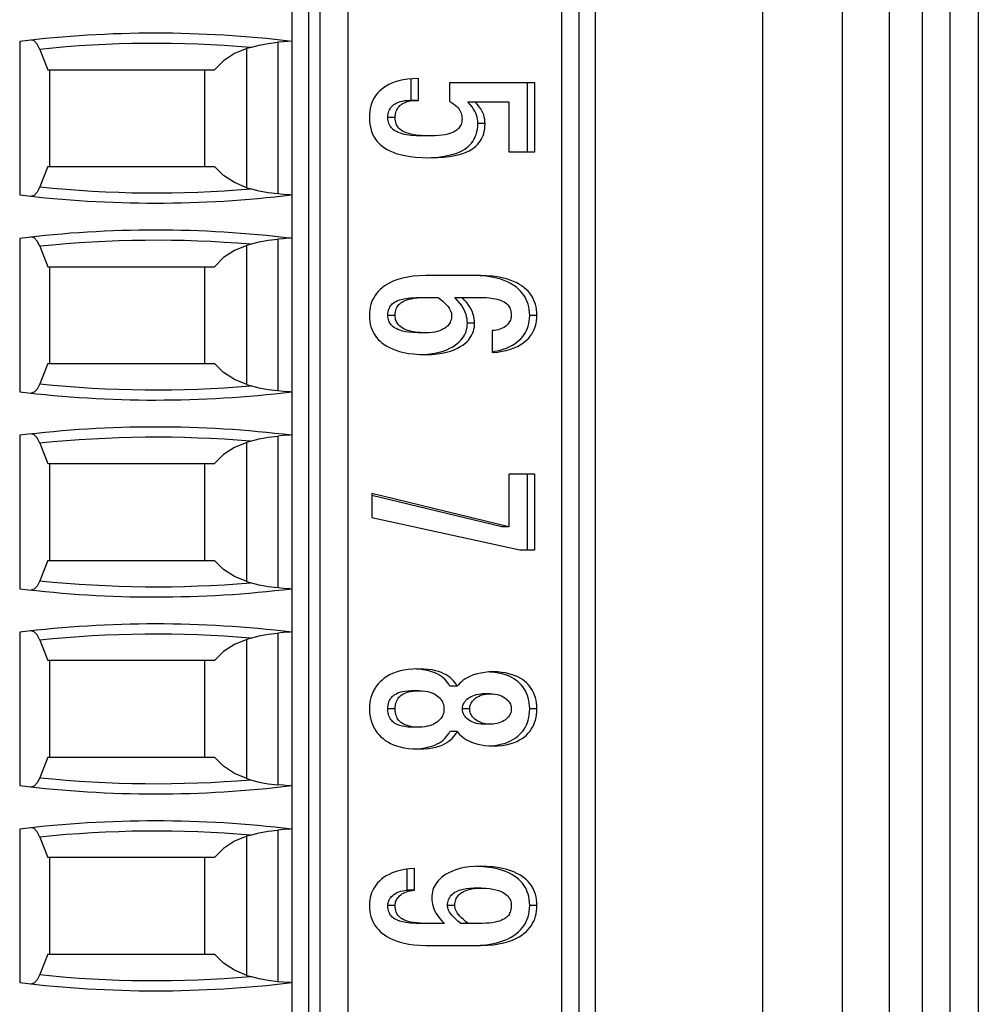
# Model space of a CAD drawing. Header units: millimetres. Extents: x 0 to 594, y 1 to 420.
# Tile 89 of 214: x 123.42 to 131.94, y 257.72 to 266.47. Entities that reach past the tile are written whole.
import ezdxf

# ---------------------------------------------------------------- set-up
doc = ezdxf.new("R2010")
doc.units = ezdxf.units.MM
doc.header["$LTSCALE"] = 32.67
for name, color, linetype in [('61753N-0_DXF_CONTINUOUS_LINE', 7, 'CONTINUOUS'), ('61787N-0_DXF_CONTINUOUS_LINE', 7, 'CONTINUOUS'), ('61852N-2_DXF_CONTINUOUS_LINE', 7, 'CONTINUOUS'), ('U1-PXC_18472DXF_CONTINUOUS_LINE', 7, 'CONTINUOUS')]:
    doc.layers.add(name, color=color, linetype=linetype)

msp = doc.modelspace()

# ---------------------------------------------------------------- linework, layer by layer
at = {"layer": '61753N-0_DXF_CONTINUOUS_LINE', "color": 9, "linetype": 'Continuous'}
msp.add_line((131.6919, 206.5187), (131.6919, 275.5187), dxfattribs=at)
at = {"layer": '61787N-0_DXF_CONTINUOUS_LINE', "color": 3, "linetype": 'Continuous'}
msp.add_line((131.9419, 283.7687), (131.9419, 198.2687), dxfattribs=at)
at = {"layer": '61852N-2_DXF_CONTINUOUS_LINE', "color": 9, "linetype": 'Continuous'}
for p, q in [((130.0277, 198.2687), (130.0277, 283.7687)), ((130.7348, 198.2687), (130.7348, 283.7687)), ((131.149, 283.7687), (131.149, 198.2687))]:
    msp.add_line(p, q, dxfattribs=at)
at = {"layer": '61852N-2_DXF_CONTINUOUS_LINE', "color": 7, "linetype": 'Continuous'}
msp.add_line((131.4419, 283.7687), (131.4419, 198.2687), dxfattribs=at)
at = {"layer": 'U1-PXC_18472DXF_CONTINUOUS_LINE', "color": 7, "linetype": 'Continuous'}
for p, q in [((125.8419, 273.5187), (125.8419, 245.4187)), ((126.3419, 245.4187), (126.3419, 273.5187)), ((128.2419, 245.4187), (128.2419, 273.5187)), ((128.5419, 245.4187), (128.5419, 273.5187)), ((123.424, 266.2755), (123.424, 264.9119)), ((123.6022, 266.2046), (123.6738, 266.0237)), ((125.474, 266.2224), (125.4419, 266.2121)), ((123.6738, 266.0237), (125.1553, 266.0237)), ((123.6919, 265.1637), (123.6919, 266.0237)), ((125.0669, 266.0237), (125.0669, 265.1637)), ((126.9023, 265.752), (126.9023, 265.9431)), ((126.967, 265.7518), (126.967, 265.9459)), ((127.2419, 265.9062), (127.2419, 265.7459)), ((128.0004, 265.9062), (127.2419, 265.9062)), ((127.9357, 265.2929), (127.9357, 265.9062)), ((128.0004, 265.2929), (128.0004, 265.9062)), ((126.9533, 265.752), (126.8886, 265.752)), ((126.9533, 265.752), (126.967, 265.7518)), ((127.406, 265.7385), (127.7717, 265.7385)), ((127.7717, 265.7385), (127.7717, 265.2929)), ((127.0753, 265.4356), (127.0106, 265.4356)), ((127.7717, 265.2929), (128.0004, 265.2929)), ((123.6738, 265.1637), (123.6022, 264.9827)), ((123.6738, 265.1637), (125.1553, 265.1637)), ((125.4419, 264.9753), (125.474, 264.9649)), ((123.424, 264.5255), (123.424, 263.1619)), ((123.6022, 264.4546), (123.6738, 264.2737)), ((125.474, 264.4724), (125.4419, 264.4621)), ((123.6738, 264.2737), (125.1553, 264.2737)), ((123.6919, 263.4137), (123.6919, 264.2737)), ((125.0669, 264.2737), (125.0669, 263.4137)), ((127.5188, 264.1952), (127.0332, 264.1952)), ((127.5149, 264.1935), (127.4541, 264.1952)), ((127.5693, 264.1887), (127.5149, 264.1935)), ((126.9986, 264.0011), (127.1436, 264.0011)), ((127.2896, 264.0011), (127.4887, 264.0011)), ((127.0272, 263.6863), (126.9625, 263.6863)), ((127.6212, 263.7054), (127.6212, 263.5113)), ((127.0021, 263.493), (127.0226, 263.4937)), ((123.6738, 263.4137), (123.6022, 263.2327)), ((123.6738, 263.4137), (125.1553, 263.4137)), ((125.4419, 263.2253), (125.474, 263.2149)), ((123.424, 262.7755), (123.424, 261.4119)), ((123.6022, 262.7046), (123.6738, 262.5237)), ((125.474, 262.7224), (125.4419, 262.7121)), ((123.6738, 262.5237), (125.1553, 262.5237)), ((123.6919, 261.6637), (123.6919, 262.5237)), ((125.0669, 262.5237), (125.0669, 261.6637)), ((127.7717, 262.429), (127.7717, 261.9628)), ((128.0004, 262.429), (127.7717, 262.429)), ((127.9357, 261.7583), (127.9357, 262.429)), ((128.0004, 261.7583), (128.0004, 262.429)), ((126.5516, 262.2569), (126.5516, 262.0451)), ((127.7717, 261.9628), (126.5516, 262.2569)), ((127.707, 261.9628), (126.5516, 262.2413)), ((126.5516, 262.0451), (127.868, 261.7583)), ((127.7717, 261.9628), (127.707, 261.9628)), ((127.868, 261.7583), (128.0004, 261.7583)), ((123.6738, 261.6637), (123.6022, 261.4827)), ((123.6738, 261.6637), (125.1553, 261.6637)), ((125.4419, 261.4753), (125.474, 261.4649)), ((123.424, 261.0255), (123.424, 259.6619)), ((123.6022, 260.9546), (123.6738, 260.7737)), ((125.474, 260.9724), (125.4419, 260.9621)), ((125.1553, 260.7737), (123.6738, 260.7737)), ((123.6919, 259.9137), (123.6919, 260.7737)), ((125.0669, 260.7737), (125.0669, 259.9137)), ((126.971, 260.5055), (126.9063, 260.5055)), ((127.3121, 260.5452), (127.2474, 260.5452)), ((127.6051, 260.479), (127.5404, 260.479)), ((126.971, 260.1819), (126.9063, 260.1819)), ((127.3121, 260.1422), (127.2474, 260.1422)), ((127.6051, 260.2084), (127.5404, 260.2084)), ((126.9316, 259.9887), (126.9484, 259.9891)), ((127.5956, 260.0152), (127.6055, 260.0155)), ((123.6738, 259.9137), (123.6022, 259.7327)), ((123.6738, 259.9137), (125.1553, 259.9137)), ((125.4419, 259.7253), (125.474, 259.7149)), ((123.424, 259.2755), (123.424, 257.9119)), ((123.6022, 259.2046), (123.6738, 259.0237)), ((125.474, 259.2224), (125.4419, 259.2121)), ((125.1553, 259.0237), (123.6738, 259.0237)), ((123.6919, 258.1637), (123.6919, 259.0237)), ((125.0669, 259.0237), (125.0669, 258.1637)), ((126.8661, 258.7319), (126.8661, 258.9194)), ((126.9308, 258.7319), (126.9308, 258.9261)), ((127.5149, 258.9434), (127.4839, 258.9443)), ((127.5248, 258.7511), (127.4601, 258.7511)), ((126.9308, 258.7319), (126.8661, 258.7319)), ((127.1977, 258.4363), (126.9986, 258.4363)), ((127.4887, 258.4363), (127.3437, 258.4363)), ((127.0332, 258.2422), (127.5188, 258.2422)), ((127.4541, 258.2422), (127.5149, 258.2439)), ((123.6738, 258.1637), (123.6022, 257.9827)), ((123.6738, 258.1637), (125.1553, 258.1637)), ((125.4419, 257.9753), (125.474, 257.9649))]:
    msp.add_line(p, q, dxfattribs=at)
at = {"layer": 'U1-PXC_18472DXF_CONTINUOUS_LINE', "color": 9, "linetype": 'Continuous'}
for p, q in [((125.9919, 245.4187), (125.9919, 273.5187)), ((126.0919, 273.5187), (126.0919, 245.4187)), ((128.3919, 273.5187), (128.3919, 245.4187)), ((125.7169, 266.2676), (125.7169, 264.9198)), ((125.4419, 264.9753), (125.4419, 266.2121)), ((126.7603, 265.6003), (126.6956, 265.6003)), ((127.559, 265.5459), (127.4942, 265.5459)), ((125.7169, 264.5176), (125.7169, 263.1698)), ((125.4419, 263.2253), (125.4419, 264.4621)), ((126.7603, 263.8393), (126.6956, 263.8393)), ((128.0205, 263.8393), (127.9558, 263.8393)), ((127.4666, 263.7731), (127.4019, 263.7731)), ((125.7169, 262.7676), (125.7169, 261.4198)), ((125.4419, 261.4753), (125.4419, 262.7121)), ((125.7169, 261.0176), (125.7169, 259.6698)), ((125.4419, 259.7253), (125.4419, 260.9621)), ((126.7603, 260.3437), (126.6956, 260.3437)), ((127.4225, 260.3437), (127.3578, 260.3437)), ((128.0205, 260.3437), (127.9558, 260.3437)), ((125.7169, 259.2676), (125.7169, 257.9198)), ((125.4419, 257.9753), (125.4419, 259.2121)), ((126.7603, 258.5981), (126.6956, 258.5981)), ((127.29, 258.5981), (127.2253, 258.5981)), ((128.0205, 258.5981), (127.9558, 258.5981))]:
    msp.add_line(p, q, dxfattribs=at)
at = {"layer": 'U1-PXC_18472DXF_CONTINUOUS_LINE', "color": 7, "linetype": 'Continuous'}
for points in [[(123.6022, 266.2046), (123.5785, 266.2517), (123.5526, 266.2797), (123.5294, 266.2861)], [(125.474, 266.2224), (125.5504, 266.2433), (125.6316, 266.2585), (125.7169, 266.2676)], [(125.8302, 266.2764), (125.8069, 266.2761), (125.7678, 266.2721), (125.7169, 266.2676)], [(125.4419, 266.2121), (125.3336, 266.167), (125.2361, 266.104), (125.1553, 266.0237)], [(126.967, 265.9459), (126.9174, 265.9445), (126.8724, 265.9403), (126.8316, 265.934), (126.7936, 265.9255), (126.7599, 265.9154), (126.7301, 265.9042), (126.7032, 265.8918), (126.679, 265.8784), (126.6575, 265.8643), (126.6383, 265.8494), (126.6212, 265.8338), (126.6059, 265.8176), (126.5921, 265.8005), (126.5799, 265.7828), (126.5692, 265.7643), (126.5596, 265.7445), (126.5515, 265.7239), (126.5448, 265.7023), (126.5391, 265.6785), (126.5351, 265.654), (126.5325, 265.6274), (126.5315, 265.5974)], [(126.6956, 265.6003), (126.6962, 265.6158), (126.6981, 265.63), (126.701, 265.6432), (126.7049, 265.6554), (126.7098, 265.6668), (126.7156, 265.6774), (126.7224, 265.6874), (126.7302, 265.6969), (126.7391, 265.7058), (126.7492, 265.7141), (126.7607, 265.7219), (126.7738, 265.7291), (126.7888, 265.7357), (126.8058, 265.7414), (126.8252, 265.7461), (126.8475, 265.7497), (126.873, 265.7517), (126.8886, 265.752)], [(126.7603, 265.6003), (126.7609, 265.6156), (126.7627, 265.6297), (126.7656, 265.6426), (126.7694, 265.6546), (126.7743, 265.6663), (126.7802, 265.6772), (126.7871, 265.6874), (126.7949, 265.6969), (126.8032, 265.7052), (126.8127, 265.7132), (126.8235, 265.7207), (126.8358, 265.7278), (126.8481, 265.7335), (126.8622, 265.7388), (126.8788, 265.7436), (126.8977, 265.7476), (126.9169, 265.7502), (126.9398, 265.7518), (126.9533, 265.752)], [(127.2419, 265.7459), (127.2622, 265.734), (127.2794, 265.7222), (127.2949, 265.7097), (127.3077, 265.6975), (127.3187, 265.6853), (127.3278, 265.6732), (127.3351, 265.6616), (127.3412, 265.6497), (127.346, 265.6379), (127.3496, 265.6262), (127.3522, 265.6144), (127.3537, 265.6024), (127.3543, 265.59)], [(127.4942, 265.5459), (127.4935, 265.5658), (127.4913, 265.5847), (127.4876, 265.6029), (127.4826, 265.6207), (127.476, 265.6383), (127.4676, 265.6561), (127.4572, 265.6744), (127.4441, 265.6938), (127.4274, 265.7149), (127.406, 265.7385)], [(127.559, 265.5459), (127.5582, 265.5661), (127.5559, 265.5851), (127.5521, 265.6038), (127.5468, 265.6221), (127.5399, 265.6401), (127.5313, 265.658), (127.5206, 265.6764), (127.5074, 265.6957), (127.4911, 265.7162), (127.4707, 265.7385)], [(126.5315, 265.5974), (126.5325, 265.5666), (126.5354, 265.539), (126.54, 265.513), (126.5463, 265.4884), (126.5539, 265.4662), (126.5629, 265.4451), (126.5733, 265.4257), (126.5848, 265.4075), (126.5977, 265.3904), (126.6122, 265.374), (126.6283, 265.3585), (126.6459, 265.3438), (126.666, 265.3295), (126.6882, 265.3161), (126.7131, 265.3032), (126.7412, 265.291), (126.7706, 265.2804), (126.8051, 265.2703), (126.8461, 265.2608), (126.8934, 265.2527), (126.9421, 265.247), (127.0001, 265.243), (127.0693, 265.2414)], [(127.0106, 265.4356), (126.9491, 265.4369), (126.9, 265.4406), (126.8614, 265.4458), (126.8309, 265.452), (126.8067, 265.4588), (126.787, 265.4661), (126.7708, 265.4736), (126.7573, 265.4814), (126.7458, 265.4894), (126.7361, 265.4976), (126.7277, 265.5062), (126.7205, 265.5151), (126.7142, 265.5245), (126.7089, 265.5345), (126.7044, 265.5452), (126.7008, 265.5569), (126.698, 265.5698), (126.6962, 265.5841), (126.6956, 265.6003)], [(127.0753, 265.4356), (127.0309, 265.4362), (126.9935, 265.4381), (126.9614, 265.4409), (126.929, 265.4453), (126.9023, 265.4504), (126.8803, 265.4561), (126.8584, 265.4634), (126.84, 265.4714), (126.8251, 265.4794), (126.813, 265.4875), (126.8018, 265.4966), (126.7927, 265.5058), (126.7851, 265.5152), (126.7786, 265.525), (126.7732, 265.5353), (126.7689, 265.546), (126.7652, 265.5578), (126.7626, 265.5705), (126.7609, 265.5843), (126.7603, 265.6003)], [(127.3543, 265.59), (127.3536, 265.5754), (127.3519, 265.5624), (127.3492, 265.5501), (127.3454, 265.5387), (127.3408, 265.5283), (127.3353, 265.5186), (127.3289, 265.5095), (127.3217, 265.501), (127.3132, 265.4927), (127.3035, 265.4849), (127.2923, 265.4774), (127.279, 265.47), (127.2638, 265.4631), (127.2461, 265.4566), (127.2271, 265.4511), (127.204, 265.4459), (127.176, 265.4414), (127.1479, 265.4384), (127.1149, 265.4363), (127.0753, 265.4356)], [(127.0354, 265.2422), (127.0807, 265.2433), (127.1431, 265.2481), (127.195, 265.2552), (127.2385, 265.2637), (127.2754, 265.2734), (127.307, 265.284), (127.3341, 265.2952), (127.3577, 265.307), (127.3783, 265.3192), (127.3963, 265.3319), (127.4122, 265.345), (127.4263, 265.3586), (127.4388, 265.3727), (127.4498, 265.3875), (127.4596, 265.4029), (127.4682, 265.4192), (127.4756, 265.4365), (127.4819, 265.4549), (127.487, 265.4748), (127.4909, 265.4964), (127.4934, 265.5199), (127.4942, 265.5459)], [(127.0693, 265.2414), (127.137, 265.2429), (127.1939, 265.2468), (127.243, 265.2526), (127.2901, 265.2608), (127.3292, 265.2703), (127.3617, 265.2804), (127.3916, 265.292), (127.4175, 265.3044), (127.4401, 265.3174), (127.4594, 265.3307), (127.476, 265.3442), (127.491, 265.3586), (127.5039, 265.3732), (127.5152, 265.3884), (127.5251, 265.4043), (127.5337, 265.421), (127.541, 265.4383), (127.5471, 265.4566), (127.5521, 265.4767), (127.5558, 265.4975), (127.5581, 265.5202), (127.559, 265.5459)], [(125.4419, 264.9753), (125.3332, 265.0206), (125.2358, 265.0836), (125.1553, 265.1637)], [(123.6022, 264.9827), (123.5785, 264.9357), (123.5527, 264.9077), (123.5294, 264.9012)], [(125.7169, 264.9198), (125.6316, 264.9289), (125.5504, 264.944), (125.474, 264.9649)], [(125.8302, 264.911), (125.807, 264.9113), (125.768, 264.9152), (125.7169, 264.9198)], [(123.6022, 264.4546), (123.5785, 264.5017), (123.5526, 264.5297), (123.5294, 264.5361)], [(125.474, 264.4724), (125.5504, 264.4933), (125.6316, 264.5085), (125.7169, 264.5176)], [(125.8302, 264.5264), (125.8069, 264.5261), (125.7678, 264.5221), (125.7169, 264.5176)], [(125.4419, 264.4621), (125.3336, 264.417), (125.2361, 264.354), (125.1553, 264.2737)], [(127.0332, 264.1952), (126.9724, 264.1935), (126.919, 264.1889), (126.8721, 264.182), (126.8259, 264.1722), (126.7847, 264.1604), (126.7495, 264.1476), (126.7192, 264.1341), (126.6908, 264.1189), (126.6668, 264.1036), (126.645, 264.0872), (126.6261, 264.0706), (126.6093, 264.0534), (126.5944, 264.0355), (126.5813, 264.0171), (126.5699, 263.9981), (126.5599, 263.9783), (126.5515, 263.9578), (126.5446, 263.9367), (126.539, 263.9141), (126.5349, 263.8908), (126.5324, 263.8661), (126.5315, 263.8393)], [(128.0205, 263.8393), (128.0196, 263.8665), (128.0169, 263.8918), (128.0126, 263.916), (128.0066, 263.9393), (127.9993, 263.9611), (127.9904, 263.9819), (127.9802, 264.0015), (127.9687, 264.0202), (127.9557, 264.038), (127.941, 264.0552), (127.9248, 264.0716), (127.9069, 264.0872), (127.8866, 264.1025), (127.8649, 264.1167), (127.8401, 264.1305), (127.8129, 264.1433), (127.7826, 264.1552), (127.7487, 264.1662), (127.7112, 264.1757), (127.6704, 264.1836), (127.6264, 264.1896), (127.5761, 264.1937), (127.5188, 264.1952)], [(127.9558, 263.8393), (127.9548, 263.867), (127.9521, 263.8929), (127.9477, 263.9172), (127.9417, 263.9402), (127.9342, 263.962), (127.9253, 263.9827), (127.915, 264.0025), (127.9031, 264.0215), (127.8895, 264.0398), (127.8743, 264.0574), (127.8571, 264.0744), (127.8378, 264.0907), (127.8162, 264.1065), (127.7919, 264.1215), (127.7647, 264.1358), (127.7341, 264.1491), (127.6998, 264.1614), (127.6612, 264.1723), (127.6179, 264.1815), (127.5693, 264.1887)], [(126.6956, 263.8393), (126.6962, 263.8574), (126.6981, 263.8727), (126.7008, 263.8859), (126.7044, 263.8975), (126.7087, 263.908), (126.7137, 263.9176), (126.7196, 263.9265), (126.7263, 263.9348), (126.7342, 263.9428), (126.7433, 263.9505), (126.7541, 263.958), (126.7669, 263.9653), (126.7824, 263.9723), (126.8015, 263.9792), (126.8254, 263.9857), (126.8558, 263.9917), (126.8956, 263.9967), (126.9446, 264), (126.9986, 264.0011)], [(126.7603, 263.8393), (126.761, 263.8578), (126.7629, 263.8736), (126.7658, 263.887), (126.7696, 263.8988), (126.7743, 263.9099), (126.7798, 263.9198), (126.786, 263.9288), (126.7931, 263.9371), (126.8013, 263.945), (126.8104, 263.9523), (126.8215, 263.9597), (126.8338, 263.9664), (126.8488, 263.973), (126.8646, 263.9787), (126.8822, 263.9838), (126.9039, 263.9887), (126.9306, 263.9932), (126.9574, 263.9964), (126.9862, 263.9988), (127.0211, 264.0004), (127.0633, 264.0011)], [(127.1436, 264.0011), (127.166, 263.9827), (127.1858, 263.9656), (127.2031, 263.9494), (127.2178, 263.9342), (127.2301, 263.9196), (127.2397, 263.9063), (127.2474, 263.8934), (127.253, 263.8816), (127.2571, 263.8706), (127.2598, 263.86), (127.2614, 263.8496), (127.262, 263.8393)], [(127.4019, 263.7731), (127.4012, 263.7916), (127.399, 263.8103), (127.3953, 263.8293), (127.39, 263.8486), (127.3829, 263.8684), (127.3738, 263.8888), (127.3625, 263.9098), (127.3488, 263.9315), (127.3323, 263.9539), (127.3127, 263.9771), (127.2896, 264.0011)], [(127.4666, 263.7731), (127.4659, 263.792), (127.4636, 263.8109), (127.4598, 263.8301), (127.4544, 263.8496), (127.4471, 263.8697), (127.438, 263.8898), (127.4266, 263.9108), (127.413, 263.9321), (127.3966, 263.9545), (127.3773, 263.9772), (127.3543, 264.0011)], [(127.4887, 264.0011), (127.5322, 264.0004), (127.5682, 263.9986), (127.598, 263.9961), (127.6273, 263.9923), (127.6547, 263.9873), (127.6769, 263.9819), (127.6948, 263.9762), (127.7138, 263.9685), (127.7293, 263.9603), (127.7416, 263.9523), (127.7514, 263.9444), (127.7604, 263.9354), (127.7678, 263.9263), (127.7739, 263.9169), (127.7791, 263.9069), (127.7834, 263.8962), (127.7868, 263.8846), (127.7894, 263.8712), (127.7911, 263.8566), (127.7917, 263.8393)], [(126.5315, 263.8393), (126.5324, 263.8118), (126.5351, 263.7865), (126.5393, 263.7626), (126.5453, 263.7395), (126.5525, 263.7181), (126.5612, 263.6979), (126.5713, 263.6788), (126.5826, 263.6608), (126.5953, 263.6437), (126.6096, 263.6272), (126.6256, 263.6114), (126.643, 263.5965), (126.6628, 263.5819), (126.6848, 263.5681), (126.7092, 263.5549), (126.7366, 263.5425), (126.7652, 263.5315), (126.7982, 263.5212), (126.8364, 263.5117), (126.8796, 263.5036), (126.9245, 263.4978), (126.9767, 263.4937), (127.0372, 263.4922)], [(126.9625, 263.6863), (126.9188, 263.6876), (126.882, 263.6909), (126.851, 263.6958), (126.8249, 263.7018), (126.8029, 263.7086), (126.7844, 263.7159), (126.7686, 263.7236), (126.7552, 263.7315), (126.7438, 263.7397), (126.7341, 263.7481), (126.7258, 263.7567), (126.7186, 263.7655), (126.7126, 263.7746), (126.7075, 263.7839), (126.7034, 263.7937), (126.7001, 263.8041), (126.6976, 263.815), (126.6961, 263.8267), (126.6956, 263.8393)], [(127.0272, 263.6863), (126.9871, 263.6874), (126.9538, 263.6901), (126.9241, 263.6943), (126.8967, 263.7), (126.8743, 263.7063), (126.8547, 263.7135), (126.8365, 263.7219), (126.8218, 263.7303), (126.8099, 263.7387), (126.7994, 263.7475), (126.7906, 263.7566), (126.7832, 263.7657), (126.777, 263.775), (126.7719, 263.7845), (126.7678, 263.7944), (126.7646, 263.8047), (126.7622, 263.8155), (126.7608, 263.8268), (126.7603, 263.8393)], [(127.262, 263.8393), (127.2613, 263.8253), (127.2596, 263.8125), (127.2568, 263.8005), (127.2531, 263.7893), (127.2483, 263.7785), (127.2426, 263.7683), (127.236, 263.7587), (127.2283, 263.7495), (127.2195, 263.7409), (127.2094, 263.7325), (127.1979, 263.7246), (127.1845, 263.717), (127.1702, 263.7103), (127.1541, 263.7041), (127.1346, 263.6983), (127.1114, 263.6932), (127.0885, 263.6898), (127.0608, 263.6873), (127.0272, 263.6863)], [(127.7917, 263.8393), (127.7913, 263.8291), (127.7898, 263.8191), (127.7874, 263.8092), (127.784, 263.7994), (127.7798, 263.79), (127.7744, 263.7806), (127.768, 263.7713), (127.7602, 263.7621), (127.7519, 263.7538), (127.7422, 263.7456), (127.7311, 263.7376), (127.7188, 263.7303), (127.7057, 263.7239), (127.691, 263.718), (127.6748, 263.713), (127.6584, 263.7094), (127.6406, 263.7068), (127.6212, 263.7054)], [(127.6212, 263.5179), (127.647, 263.5218), (127.6853, 263.53), (127.7197, 263.5398), (127.7506, 263.5509), (127.7782, 263.5631), (127.8031, 263.5762), (127.8254, 263.5901), (127.8454, 263.6048), (127.8633, 263.6201), (127.8793, 263.6361), (127.8936, 263.6527), (127.9064, 263.6699), (127.9176, 263.6879), (127.9273, 263.7066), (127.9357, 263.7261), (127.9427, 263.7465), (127.9483, 263.7679), (127.9524, 263.7904), (127.9549, 263.8142), (127.9558, 263.8393)], [(127.6212, 263.5113), (127.6687, 263.5154), (127.7108, 263.5216), (127.7479, 263.5295), (127.7838, 263.5396), (127.8173, 263.5517), (127.8462, 263.5647), (127.8708, 263.578), (127.8939, 263.5927), (127.9138, 263.6078), (127.9316, 263.6235), (127.9473, 263.6396), (127.9612, 263.6563), (127.9736, 263.6737), (127.9844, 263.6916), (127.9937, 263.7102), (128.0017, 263.7295), (128.0083, 263.7495), (128.0135, 263.7703), (128.0173, 263.7922), (128.0197, 263.8149), (128.0205, 263.8393)], [(127.0226, 263.4937), (127.0695, 263.498), (127.1128, 263.5047), (127.1521, 263.5135), (127.1876, 263.5239), (127.2192, 263.5356), (127.2472, 263.5482), (127.272, 263.5616), (127.2937, 263.5755), (127.3127, 263.5899), (127.3293, 263.6045), (127.3438, 263.6195), (127.3563, 263.6347), (127.3671, 263.6502), (127.3763, 263.6661), (127.384, 263.6823), (127.3903, 263.6991), (127.3953, 263.7164), (127.3989, 263.7344), (127.4012, 263.7532), (127.4019, 263.7731)], [(127.0372, 263.4922), (127.0869, 263.4936), (127.1327, 263.4978), (127.1747, 263.5042), (127.2158, 263.5132), (127.2521, 263.5238), (127.2836, 263.5355), (127.3134, 263.5489), (127.3391, 263.563), (127.3609, 263.5773), (127.3794, 263.5915), (127.3961, 263.6066), (127.4106, 263.6219), (127.4229, 263.6373), (127.4335, 263.6529), (127.4423, 263.6687), (127.4497, 263.6847), (127.4557, 263.7013), (127.4605, 263.7184), (127.4638, 263.7356), (127.4659, 263.7537), (127.4666, 263.7731)], [(125.4419, 263.2253), (125.3332, 263.2706), (125.2358, 263.3336), (125.1553, 263.4137)], [(123.6022, 263.2327), (123.5785, 263.1857), (123.5527, 263.1577), (123.5294, 263.1512)], [(125.7169, 263.1698), (125.6316, 263.1789), (125.5504, 263.194), (125.474, 263.2149)], [(125.8302, 263.161), (125.807, 263.1613), (125.768, 263.1652), (125.7169, 263.1698)], [(123.6022, 262.7046), (123.5785, 262.7517), (123.5526, 262.7797), (123.5294, 262.7861)], [(125.474, 262.7224), (125.5504, 262.7433), (125.6316, 262.7585), (125.7169, 262.7676)], [(125.8302, 262.7764), (125.8069, 262.7761), (125.7678, 262.7721), (125.7169, 262.7676)], [(125.4419, 262.7121), (125.3336, 262.667), (125.2361, 262.604), (125.1553, 262.5237)], [(125.4419, 261.4753), (125.3332, 261.5206), (125.2358, 261.5836), (125.1553, 261.6637)], [(123.6022, 261.4827), (123.5785, 261.4357), (123.5527, 261.4077), (123.5294, 261.4012)], [(125.7169, 261.4198), (125.6316, 261.4289), (125.5504, 261.444), (125.474, 261.4649)], [(125.8302, 261.411), (125.807, 261.4113), (125.768, 261.4152), (125.7169, 261.4198)], [(123.6022, 260.9546), (123.5785, 261.0017), (123.5526, 261.0297), (123.5294, 261.0361)], [(125.474, 260.9724), (125.5504, 260.9933), (125.6316, 261.0085), (125.7169, 261.0176)], [(125.8302, 261.0264), (125.8069, 261.0261), (125.7678, 261.0221), (125.7169, 261.0176)], [(125.4419, 260.9621), (125.3336, 260.917), (125.2361, 260.854), (125.1553, 260.7737)], [(126.9629, 260.6996), (126.9167, 260.6982), (126.875, 260.6944), (126.8377, 260.6885), (126.8036, 260.6809), (126.7682, 260.6702), (126.7371, 260.6582), (126.7099, 260.6453), (126.6861, 260.6318), (126.6634, 260.6164), (126.6436, 260.6007), (126.6256, 260.5841), (126.6096, 260.5668), (126.5951, 260.5487), (126.5821, 260.5296), (126.5707, 260.5099), (126.5606, 260.4892), (126.552, 260.4675), (126.5449, 260.445), (126.5392, 260.4214), (126.535, 260.3966), (126.5324, 260.371), (126.5315, 260.3437)], [(126.991, 260.6944), (126.9484, 260.6982), (126.9318, 260.6987)], [(127.3121, 260.5452), (127.3017, 260.563), (127.2903, 260.5794), (127.2779, 260.5946), (127.2641, 260.6088), (127.249, 260.6221), (127.2323, 260.6347), (127.2137, 260.6464), (127.194, 260.6568), (127.172, 260.6665), (127.1467, 260.6754), (127.1193, 260.6831), (127.088, 260.6897), (127.0512, 260.695), (127.011, 260.6983), (126.9629, 260.6996)], [(127.2474, 260.5452), (127.2375, 260.5623), (127.2265, 260.5782), (127.2145, 260.5931), (127.2013, 260.607), (127.1868, 260.62), (127.1709, 260.6323), (127.1533, 260.6438), (127.1338, 260.6546), (127.1119, 260.6646), (127.0873, 260.6737), (127.0595, 260.6819), (127.0276, 260.6889), (126.991, 260.6944)], [(127.6272, 260.6731), (127.5913, 260.672), (127.5558, 260.6685), (127.521, 260.6627), (127.4883, 260.655), (127.4577, 260.6456), (127.4301, 260.6349), (127.4056, 260.6233), (127.3835, 260.6108), (127.3648, 260.5981), (127.3484, 260.5851), (127.334, 260.5716), (127.3221, 260.5583), (127.3121, 260.5452)], [(127.6443, 260.6682), (127.6055, 260.6718), (127.5962, 260.6721)], [(128.0205, 260.3437), (128.0196, 260.3711), (128.0169, 260.3969), (128.0124, 260.4219), (128.0064, 260.4453), (127.9989, 260.4674), (127.9901, 260.4882), (127.98, 260.5078), (127.9686, 260.5263), (127.9559, 260.5437), (127.942, 260.5601), (127.9265, 260.5757), (127.9099, 260.59), (127.8915, 260.6037), (127.8717, 260.6163), (127.85, 260.6279), (127.826, 260.6387), (127.8006, 260.648), (127.7715, 260.6565), (127.7413, 260.6632), (127.7064, 260.6685), (127.6696, 260.6719), (127.6272, 260.6731)], [(127.9558, 260.3437), (127.9549, 260.3705), (127.9523, 260.396), (127.9481, 260.42), (127.9424, 260.4428), (127.9354, 260.4644), (127.927, 260.4848), (127.9173, 260.5042), (127.9064, 260.5225), (127.8942, 260.5399), (127.8806, 260.5564), (127.8656, 260.572), (127.8492, 260.5868), (127.8312, 260.6006), (127.8114, 260.6136), (127.7898, 260.6257), (127.766, 260.6367), (127.7398, 260.6467), (127.711, 260.6554), (127.6793, 260.6626), (127.6443, 260.6682)], [(126.6956, 260.3437), (126.6963, 260.3619), (126.6982, 260.3781), (126.7013, 260.3925), (126.7052, 260.4054), (126.71, 260.4172), (126.7156, 260.428), (126.7221, 260.438), (126.7295, 260.4473), (126.7379, 260.456), (126.7474, 260.4642), (126.7583, 260.4719), (126.7707, 260.4791), (126.7852, 260.4858), (126.8019, 260.4918), (126.8216, 260.4971), (126.8449, 260.5014), (126.8727, 260.5043), (126.9063, 260.5055)], [(126.7603, 260.3437), (126.761, 260.3617), (126.7629, 260.3777), (126.7658, 260.3918), (126.7695, 260.4043), (126.7745, 260.4166), (126.7802, 260.4278), (126.7867, 260.4378), (126.7939, 260.447), (126.802, 260.4554), (126.8109, 260.4633), (126.8212, 260.4707), (126.833, 260.4778), (126.8462, 260.4842), (126.8601, 260.4897), (126.8766, 260.4947), (126.8962, 260.4992), (126.9173, 260.5024), (126.9417, 260.5046), (126.971, 260.5055)], [(126.971, 260.5055), (127.0002, 260.5044), (127.0261, 260.5016), (127.0494, 260.4973), (127.0723, 260.4912), (127.0919, 260.484), (127.1087, 260.4763), (127.1246, 260.4671), (127.1379, 260.4577), (127.149, 260.4482), (127.1588, 260.4381), (127.1674, 260.4273), (127.1746, 260.4164), (127.1805, 260.4052), (127.1852, 260.3938), (127.1889, 260.3821), (127.1915, 260.3698), (127.1931, 260.3573), (127.1937, 260.3437)], [(127.3578, 260.3437), (127.3582, 260.3535), (127.3596, 260.3632), (127.3619, 260.3728), (127.3652, 260.3824), (127.3695, 260.3919), (127.3749, 260.4014), (127.3814, 260.4109), (127.3892, 260.4202), (127.3984, 260.4293), (127.4089, 260.4381), (127.4209, 260.4464), (127.4343, 260.4542), (127.4491, 260.4612), (127.4652, 260.4673), (127.4826, 260.4722), (127.501, 260.4759), (127.5204, 260.4782), (127.5404, 260.479)], [(127.4225, 260.3437), (127.423, 260.3539), (127.4245, 260.3639), (127.427, 260.3739), (127.4305, 260.3838), (127.435, 260.3935), (127.4406, 260.403), (127.4475, 260.4126), (127.4557, 260.4221), (127.4647, 260.4308), (127.4751, 260.4392), (127.4871, 260.4474), (127.5005, 260.455), (127.5148, 260.4616), (127.5307, 260.4675), (127.5482, 260.4724), (127.5657, 260.4759), (127.5847, 260.4782), (127.6051, 260.479)], [(127.6051, 260.479), (127.6272, 260.4781), (127.6482, 260.4756), (127.6682, 260.4715), (127.6877, 260.4658), (127.7051, 260.459), (127.7207, 260.4512), (127.7349, 260.4425), (127.7468, 260.4335), (127.7569, 260.4243), (127.7659, 260.4143), (127.7732, 260.4043), (127.7791, 260.3945), (127.7837, 260.3846), (127.7873, 260.3745), (127.7898, 260.3644), (127.7912, 260.3543), (127.7917, 260.3437)], [(126.5315, 260.3437), (126.5325, 260.3149), (126.5354, 260.2878), (126.5401, 260.2614), (126.5466, 260.2365), (126.5546, 260.2128), (126.5642, 260.1904), (126.5752, 260.1693), (126.5876, 260.1493), (126.6016, 260.1302), (126.6169, 260.1124), (126.6339, 260.0953), (126.6523, 260.0795), (126.6725, 260.0645), (126.6947, 260.0504), (126.7185, 260.0377), (126.7453, 260.0257), (126.7733, 260.0154), (126.8052, 260.0061), (126.8387, 259.9987), (126.8768, 259.9928), (126.917, 259.9891), (126.9629, 259.9877)], [(126.9063, 260.1819), (126.8727, 260.183), (126.8449, 260.186), (126.8216, 260.1902), (126.8019, 260.1955), (126.7852, 260.2016), (126.7707, 260.2082), (126.7583, 260.2154), (126.7474, 260.2231), (126.7379, 260.2313), (126.7295, 260.24), (126.7221, 260.2494), (126.7156, 260.2594), (126.71, 260.2702), (126.7052, 260.2819), (126.7013, 260.2949), (126.6982, 260.3093), (126.6963, 260.3254), (126.6956, 260.3437)], [(126.971, 260.1819), (126.939, 260.1829), (126.9124, 260.1856), (126.8887, 260.1897), (126.8679, 260.1951), (126.8506, 260.2013), (126.8354, 260.2083), (126.8219, 260.2162), (126.8105, 260.2244), (126.8009, 260.2329), (126.7926, 260.242), (126.7853, 260.2515), (126.7791, 260.2616), (126.7737, 260.2724), (126.7691, 260.2842), (126.7655, 260.2967), (126.7627, 260.311), (126.7609, 260.326), (126.7603, 260.3437)], [(127.1937, 260.3437), (127.1931, 260.3298), (127.1914, 260.3168), (127.1885, 260.304), (127.1846, 260.292), (127.1797, 260.2805), (127.1737, 260.2696), (127.1668, 260.2591), (127.1586, 260.2491), (127.1495, 260.2397), (127.1393, 260.2308), (127.1275, 260.2222), (127.1139, 260.2139), (127.0994, 260.2066), (127.0836, 260.2001), (127.0654, 260.1941), (127.0445, 260.189), (127.0233, 260.1854), (126.999, 260.1828), (126.971, 260.1819)], [(127.5404, 260.2084), (127.5204, 260.2091), (127.501, 260.2114), (127.4826, 260.2151), (127.4652, 260.2201), (127.4491, 260.2261), (127.4343, 260.2331), (127.4209, 260.2409), (127.4089, 260.2493), (127.3984, 260.2581), (127.3892, 260.2672), (127.3814, 260.2765), (127.3749, 260.2859), (127.3695, 260.2954), (127.3652, 260.3049), (127.3619, 260.3145), (127.3596, 260.3242), (127.3582, 260.3339), (127.3578, 260.3437)], [(127.6051, 260.2084), (127.5843, 260.2092), (127.5644, 260.2116), (127.5456, 260.2155), (127.5268, 260.2211), (127.5098, 260.2279), (127.4946, 260.2355), (127.4803, 260.2444), (127.4682, 260.2536), (127.458, 260.2629), (127.4488, 260.2731), (127.4412, 260.2834), (127.4352, 260.2934), (127.4305, 260.3034), (127.4269, 260.3135), (127.4245, 260.3236), (127.423, 260.3335), (127.4225, 260.3437)], [(127.7917, 260.3437), (127.7912, 260.3331), (127.7897, 260.3228), (127.7872, 260.3127), (127.7837, 260.3027), (127.7792, 260.293), (127.7736, 260.2836), (127.7669, 260.2743), (127.7588, 260.265), (127.7497, 260.2564), (127.7395, 260.2482), (127.7276, 260.2402), (127.7139, 260.2326), (127.6995, 260.226), (127.6833, 260.2201), (127.6651, 260.2151), (127.6467, 260.2115), (127.6267, 260.2092), (127.6051, 260.2084)], [(127.6055, 260.0155), (127.6443, 260.0191), (127.6793, 260.0247), (127.711, 260.032), (127.7398, 260.0407), (127.766, 260.0506), (127.7898, 260.0617), (127.8114, 260.0737), (127.8312, 260.0867), (127.8492, 260.1006), (127.8656, 260.1153), (127.8806, 260.1309), (127.8942, 260.1474), (127.9064, 260.1648), (127.9173, 260.1832), (127.927, 260.2025), (127.9354, 260.2229), (127.9424, 260.2445), (127.9481, 260.2673), (127.9523, 260.2914), (127.9549, 260.3168), (127.9558, 260.3437)], [(127.6272, 260.0142), (127.6719, 260.0156), (127.7116, 260.0195), (127.7468, 260.0253), (127.7794, 260.033), (127.8125, 260.0435), (127.8412, 260.0552), (127.866, 260.0678), (127.8879, 260.0812), (127.9083, 260.0961), (127.9261, 260.1113), (127.9423, 260.1276), (127.9566, 260.1445), (127.9695, 260.1625), (127.981, 260.1813), (127.991, 260.2011), (127.9997, 260.2219), (128.0069, 260.2438), (128.0127, 260.2667), (128.017, 260.2912), (128.0196, 260.3165), (128.0205, 260.3437)], [(126.9484, 259.9891), (126.991, 259.9929), (127.0276, 259.9985), (127.0595, 260.0055), (127.0873, 260.0136), (127.1119, 260.0228), (127.1338, 260.0328), (127.1533, 260.0435), (127.1709, 260.055), (127.1868, 260.0673), (127.2013, 260.0804), (127.2145, 260.0943), (127.2265, 260.1091), (127.2375, 260.125), (127.2474, 260.1422)], [(126.9629, 259.9877), (127.0117, 259.9891), (127.0529, 259.9926), (127.0908, 259.9982), (127.123, 260.0052), (127.1514, 260.0134), (127.1769, 260.0229), (127.1989, 260.033), (127.2186, 260.0439), (127.2366, 260.0557), (127.2525, 260.0681), (127.2668, 260.0812), (127.2797, 260.0949), (127.2914, 260.1094), (127.3022, 260.1251), (127.3121, 260.1422)], [(127.3121, 260.1422), (127.3217, 260.1295), (127.3329, 260.117), (127.3458, 260.1046), (127.3603, 260.0926), (127.3764, 260.0812), (127.395, 260.0698), (127.4162, 260.0588), (127.4393, 260.0486), (127.4656, 260.0391), (127.4944, 260.0307), (127.5254, 260.0238), (127.5584, 260.0185), (127.5925, 260.0153), (127.6272, 260.0142)], [(125.4419, 259.7253), (125.3332, 259.7706), (125.2358, 259.8336), (125.1553, 259.9137)], [(123.6022, 259.7327), (123.5785, 259.6857), (123.5527, 259.6577), (123.5294, 259.6512)], [(125.474, 259.7149), (125.5504, 259.694), (125.6316, 259.6789), (125.7169, 259.6698)], [(125.8302, 259.661), (125.807, 259.6613), (125.768, 259.6652), (125.7169, 259.6698)], [(123.6022, 259.2046), (123.5785, 259.2517), (123.5526, 259.2797), (123.5294, 259.2861)], [(125.474, 259.2224), (125.5504, 259.2433), (125.6316, 259.2585), (125.7169, 259.2676)], [(125.8302, 259.2764), (125.8069, 259.2761), (125.7678, 259.2721), (125.7169, 259.2676)], [(125.4419, 259.2121), (125.3336, 259.167), (125.2361, 259.104), (125.1553, 259.0237)], [(126.9308, 258.9261), (126.8833, 258.922), (126.8412, 258.9158), (126.8041, 258.9079), (126.7682, 258.8978), (126.7347, 258.8856), (126.7058, 258.8727), (126.6812, 258.8594), (126.6581, 258.8446), (126.6382, 258.8296), (126.6204, 258.8139), (126.6047, 258.7977), (126.5908, 258.781), (126.5784, 258.7636), (126.5676, 258.7458), (126.5583, 258.7272), (126.5503, 258.7079), (126.5437, 258.6879), (126.5385, 258.667), (126.5347, 258.6451), (126.5323, 258.6224), (126.5315, 258.5981)], [(127.5148, 258.9452), (127.4651, 258.9437), (127.4193, 258.9396), (127.3773, 258.9331), (127.3362, 258.9241), (127.2999, 258.9135), (127.2684, 258.9019), (127.2386, 258.8884), (127.2129, 258.8743), (127.1911, 258.8601), (127.1726, 258.8459), (127.1559, 258.8308), (127.1414, 258.8155), (127.1291, 258.8001), (127.1185, 258.7844), (127.1097, 258.7686), (127.1023, 258.7526), (127.0962, 258.7361), (127.0915, 258.7189), (127.0882, 258.7017), (127.0861, 258.6836), (127.0854, 258.6643)], [(128.0205, 258.5981), (128.0196, 258.6256), (128.0169, 258.6508), (128.0127, 258.6747), (128.0067, 258.6979), (127.9995, 258.7193), (127.9908, 258.7395), (127.9807, 258.7586), (127.9694, 258.7766), (127.9567, 258.7937), (127.9424, 258.8101), (127.9264, 258.826), (127.909, 258.8408), (127.8892, 258.8554), (127.8672, 258.8693), (127.8428, 258.8825), (127.8154, 258.8949), (127.7868, 258.9058), (127.7538, 258.9162), (127.7155, 258.9257), (127.6724, 258.9337), (127.6275, 258.9396), (127.5753, 258.9437), (127.5148, 258.9452)], [(127.9558, 258.5981), (127.9548, 258.6259), (127.9521, 258.6517), (127.9478, 258.6757), (127.942, 258.6981), (127.9347, 258.7193), (127.9261, 258.7393), (127.9162, 258.7583), (127.9047, 258.7765), (127.8917, 258.794), (127.8771, 258.8108), (127.8605, 258.827), (127.8419, 258.8427), (127.821, 258.8578), (127.7973, 258.8723), (127.7706, 258.8861), (127.7403, 258.8991), (127.706, 258.9111), (127.667, 258.922), (127.6226, 258.9312), (127.5722, 258.9386), (127.5149, 258.9434)], [(127.2253, 258.5981), (127.2259, 258.6119), (127.2277, 258.6247), (127.2304, 258.6367), (127.2342, 258.648), (127.2389, 258.6587), (127.2446, 258.6689), (127.2513, 258.6786), (127.2592, 258.688), (127.2684, 258.697), (127.279, 258.7057), (127.2914, 258.714), (127.3057, 258.7219), (127.3224, 258.7293), (127.3419, 258.736), (127.3648, 258.7419), (127.3915, 258.7466), (127.423, 258.7498), (127.4601, 258.7511)], [(127.29, 258.5981), (127.2907, 258.612), (127.2924, 258.6249), (127.2952, 258.6369), (127.2989, 258.6481), (127.3037, 258.6588), (127.3094, 258.6691), (127.316, 258.6786), (127.3237, 258.6878), (127.3325, 258.6965), (127.3426, 258.7049), (127.3541, 258.7128), (127.3675, 258.7204), (127.3818, 258.7271), (127.3979, 258.7332), (127.4174, 258.739), (127.4406, 258.7441), (127.4635, 258.7476), (127.4912, 258.7501), (127.5248, 258.7511)], [(127.5248, 258.7511), (127.5649, 258.75), (127.5982, 258.7473), (127.6278, 258.7431), (127.6553, 258.7374), (127.6777, 258.731), (127.6973, 258.7239), (127.7155, 258.7155), (127.7302, 258.707), (127.7421, 258.6987), (127.7526, 258.6898), (127.7614, 258.6808), (127.7688, 258.6716), (127.775, 258.6623), (127.78, 258.6528), (127.7842, 258.643), (127.7874, 258.6326), (127.7898, 258.6219), (127.7912, 258.6105), (127.7917, 258.5981)], [(126.6956, 258.5981), (126.6961, 258.6084), (126.6975, 258.6186), (126.7, 258.6286), (126.7035, 258.6386), (126.7081, 258.6485), (126.7139, 258.6583), (126.7208, 258.668), (126.7291, 258.6774), (126.7387, 258.6866), (126.7498, 258.6953), (126.7623, 258.7035), (126.7763, 258.711), (126.7917, 258.7176), (126.8085, 258.7232), (126.8266, 258.7275), (126.8458, 258.7305), (126.8661, 258.7319)], [(126.7603, 258.5981), (126.7607, 258.6083), (126.7622, 258.6183), (126.7646, 258.6281), (126.7679, 258.6379), (126.7722, 258.6474), (126.7776, 258.6567), (126.784, 258.666), (126.7917, 258.6752), (126.8001, 258.6836), (126.8098, 258.6918), (126.8209, 258.6997), (126.8332, 258.707), (126.8463, 258.7135), (126.861, 258.7193), (126.8772, 258.7243), (126.8936, 258.728), (126.9114, 258.7306), (126.9308, 258.7319)], [(127.0854, 258.6643), (127.0861, 258.6454), (127.0884, 258.6264), (127.0922, 258.6072), (127.0976, 258.5878), (127.1049, 258.5677), (127.114, 258.5476), (127.1254, 258.5266), (127.139, 258.5052), (127.1554, 258.4829), (127.1747, 258.4601), (127.1977, 258.4363)], [(126.5315, 258.5981), (126.5324, 258.5709), (126.5351, 258.5456), (126.5394, 258.5214), (126.5453, 258.498), (126.5527, 258.4763), (126.5616, 258.4555), (126.5718, 258.4358), (126.5833, 258.4172), (126.5963, 258.3994), (126.611, 258.3822), (126.6272, 258.3658), (126.6451, 258.3501), (126.6654, 258.3348), (126.6871, 258.3207), (126.7119, 258.3069), (126.7391, 258.2941), (126.7694, 258.2821), (126.8033, 258.2712), (126.8408, 258.2616), (126.8816, 258.2537), (126.9256, 258.2477), (126.9759, 258.2437), (127.0332, 258.2422)], [(126.9986, 258.4363), (126.9446, 258.4373), (126.8956, 258.4406), (126.8558, 258.4457), (126.8254, 258.4516), (126.8015, 258.4582), (126.7824, 258.465), (126.7669, 258.4721), (126.7541, 258.4794), (126.7433, 258.4868), (126.7342, 258.4945), (126.7263, 258.5025), (126.7196, 258.5109), (126.7137, 258.5198), (126.7087, 258.5294), (126.7044, 258.5398), (126.7008, 258.5515), (126.6981, 258.5646), (126.6962, 258.5799), (126.6956, 258.5981)], [(127.0633, 258.4363), (127.0198, 258.437), (126.9838, 258.4387), (126.954, 258.4413), (126.9247, 258.445), (126.8973, 258.45), (126.8751, 258.4555), (126.8572, 258.4612), (126.8382, 258.4689), (126.8227, 258.477), (126.8104, 258.4851), (126.8006, 258.493), (126.7916, 258.5019), (126.7842, 258.5111), (126.778, 258.5205), (126.7729, 258.5304), (126.7686, 258.5411), (126.7652, 258.5528), (126.7625, 258.5662), (126.7609, 258.5807), (126.7603, 258.5981)], [(127.3437, 258.4363), (127.3175, 258.4578), (127.2953, 258.4773), (127.2773, 258.4949), (127.2631, 258.5106), (127.2521, 258.5246), (127.2438, 258.5371), (127.2375, 258.5486), (127.2328, 258.5592), (127.2294, 258.5693), (127.2271, 258.579), (127.2258, 258.5886), (127.2253, 258.5981)], [(127.4084, 258.4363), (127.386, 258.4547), (127.3662, 258.4717), (127.3489, 258.4879), (127.3342, 258.5032), (127.3219, 258.5178), (127.3123, 258.5311), (127.3046, 258.544), (127.299, 258.5557), (127.2949, 258.5667), (127.2922, 258.5774), (127.2906, 258.5877), (127.29, 258.5981)], [(127.7917, 258.5981), (127.791, 258.5795), (127.7891, 258.5638), (127.7861, 258.5503), (127.7824, 258.5386), (127.7777, 258.5275), (127.7722, 258.5175), (127.766, 258.5086), (127.7589, 258.5002), (127.7507, 258.4923), (127.7416, 258.4851), (127.7305, 258.4777), (127.7182, 258.471), (127.7032, 258.4644), (127.6874, 258.4587), (127.6698, 258.4536), (127.6481, 258.4487), (127.6214, 258.4441), (127.5946, 258.4409), (127.5658, 258.4386), (127.5309, 258.4369), (127.4887, 258.4363)], [(127.5149, 258.2439), (127.5693, 258.2486), (127.6179, 258.2558), (127.6612, 258.2651), (127.6998, 258.276), (127.7341, 258.2882), (127.7647, 258.3016), (127.7919, 258.3158), (127.8162, 258.3309), (127.8378, 258.3466), (127.8571, 258.363), (127.8743, 258.3799), (127.8895, 258.3976), (127.9031, 258.4158), (127.915, 258.4348), (127.9253, 258.4547), (127.9342, 258.4754), (127.9417, 258.4972), (127.9477, 258.5201), (127.9521, 258.5445), (127.9548, 258.5704), (127.9558, 258.5981)], [(127.5188, 258.2422), (127.5796, 258.2439), (127.633, 258.2485), (127.6799, 258.2553), (127.7261, 258.2651), (127.7673, 258.2769), (127.8025, 258.2897), (127.8328, 258.3033), (127.8612, 258.3185), (127.8852, 258.3338), (127.907, 258.3502), (127.9259, 258.3668), (127.9427, 258.384), (127.9576, 258.4019), (127.9707, 258.4202), (127.9821, 258.4392), (127.9921, 258.459), (128.0005, 258.4795), (128.0074, 258.5007), (128.013, 258.5233), (128.0171, 258.5466), (128.0196, 258.5712), (128.0205, 258.5981)], [(125.4419, 257.9753), (125.3332, 258.0206), (125.2358, 258.0836), (125.1553, 258.1637)], [(123.6022, 257.9827), (123.5785, 257.9357), (123.5527, 257.9077), (123.5294, 257.9012)], [(125.7169, 257.9198), (125.6316, 257.9289), (125.5504, 257.944), (125.474, 257.9649)], [(125.8302, 257.911), (125.807, 257.9113), (125.768, 257.9152), (125.7169, 257.9198)]]:
    msp.add_lwpolyline(points, dxfattribs=at)
for centre, start, end in [((124.6319, 256.3487), 83.05018, 96.93798), ((124.6319, 274.8387), 263.06202, 276.94982), ((124.6319, 254.5987), 83.05018, 96.93798), ((124.6319, 273.0887), 263.06202, 276.94982), ((124.6319, 252.8487), 83.05018, 96.93798), ((124.6319, 271.3387), 263.06202, 276.94982), ((124.6319, 251.0987), 83.05018, 96.93798), ((124.6319, 269.5887), 263.06202, 276.94982), ((124.6319, 249.3487), 83.05018, 96.93798), ((124.6319, 267.8387), 263.06202, 276.94982)]:
    msp.add_arc(centre, 10, start, end, dxfattribs=at)
at = {"layer": 'U1-PXC_18472DXF_CONTINUOUS_LINE', "color": 9, "linetype": 'Continuous'}
for centre, start, end in [((124.6319, 256.3487), 85.12552, 95.96473), ((124.6319, 274.8387), 264.03527, 274.87448), ((124.6319, 254.5987), 85.12552, 95.96473), ((124.6319, 273.0887), 264.03527, 274.87448), ((124.6319, 252.8487), 85.12552, 95.96473), ((124.6319, 271.3387), 264.03527, 274.87448), ((124.6319, 251.0987), 85.12552, 95.96473), ((124.6319, 269.5887), 264.03527, 274.87448), ((124.6319, 249.3487), 85.12552, 95.96473), ((124.6319, 267.8387), 264.03527, 274.87448)]:
    msp.add_arc(centre, 9.9096, start, end, dxfattribs=at)

doc.saveas('drawing.dxf')
